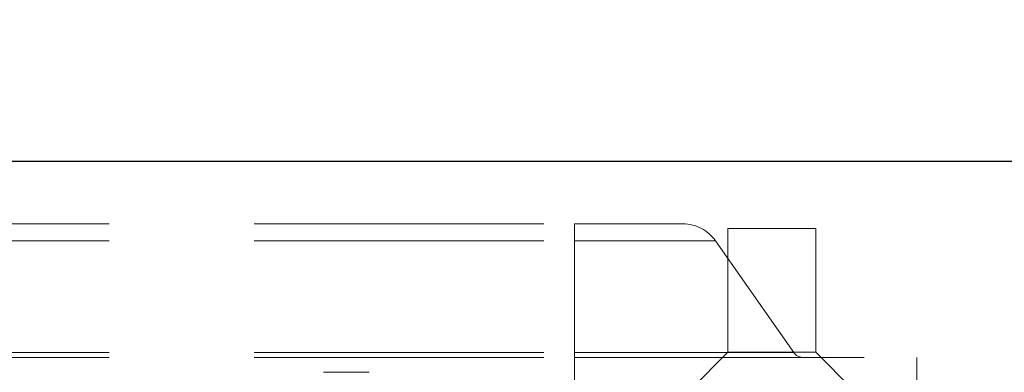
# Model space of a CAD drawing. Header units: millimetres. Extents: x 8 to 290, y 2 to 202.
# Tile 102 of 104: x 235.74 to 240.05, y 176.09 to 177.63. Entities that reach past the tile are written whole.
import ezdxf

# ---------------------------------------------------------------- set-up
doc = ezdxf.new("R2010")
doc.units = ezdxf.units.MM
doc.linetypes.add('HIDDEN', pattern=[1.905, 1.27, -0.635])
doc.styles.add('SLDTEXTSTYLE2', font='TXT', dxfattribs={"width": 0.605})
doc.dimstyles.new('SLDDIMSTYLE2', dxfattribs={"dimtxt": 2.568319, "dimasz": 3, "dimexe": 0, "dimexo": 0.0625, "dimgap": 0.64208, "dimtad": 1, "dimlfac": 20, "dimrnd": 1e-09, "dimzin": 12, "dimdsep": 46, "dimtxsty": 'SLDTEXTSTYLE2', "dimsah": 1, "dimcen": 0.09, "dimadec": 0, "dimazin": 3, "dimtfac": 1, "dimtofl": 0, "dimtmove": 0, "dimatfit": 3, "dimfxl": 1, "dimfrac": 2, "dimtolj": 1, "dimtzin": 12, "dimarcsym": 0})

# ---------------------------------------------------------------- blocks, each defined once
blk = doc.blocks.new('_D_9')
at = {"color": 7, "linetype": 'Continuous', "lineweight": 0}
for p, q in [((194.5173, 178.0108), (194.5173, 181.462)), ((244.2173, 178.0108), (244.2173, 181.462)), ((194.5173, 180.462), (244.2173, 180.462))]:
    blk.add_line(p, q, dxfattribs=at)
at = {"color": 7, "linetype": 'Continuous', "lineweight": 18}
for points in [[(194.5173, 180.462), (197.5173, 179.712), (197.5173, 181.212)], [(244.2173, 180.462), (241.2173, 181.212), (241.2173, 179.712)]]:
    blk.add_solid(points, dxfattribs=at)
at = {"color": 7, "linetype": 'Continuous', "lineweight": 18, "insert": (216.4275, 183.8727), "char_height": 2.64583, "attachment_point": 1, "style": 'SLDTEXTSTYLE2'}
blk.add_mtext('994', dxfattribs=at)

msp = doc.modelspace()

# ---------------------------------------------------------------- linework, layer by layer
at = {"color": 7, "linetype": 'Continuous', "lineweight": 25}
msp.add_line((194.51728, 177.01084), (244.21728, 177.01084), dxfattribs=at)
at = {"color": 7, "linetype": 'HIDDEN', "lineweight": 18}
for p, q in [((200.56728, 176.73584), (238.16728, 176.73584)), ((238.16728, 176.66121), (238.16728, 176.73584)), ((238.16728, 176.73584), (238.16728, 176.66121)), ((238.16728, 176.73584), (238.64228, 176.73584)), ((238.16728, 176.73584), (238.16728, 176.66121)), ((238.16728, 176.66121), (238.16728, 176.73584)), ((239.22478, 176.71584), (238.83978, 176.71584)), ((238.83978, 176.71584), (238.83978, 176.17334)), ((239.22478, 176.17334), (239.22478, 176.71584)), ((200.56728, 176.66121), (238.16728, 176.66121)), ((238.16728, 176.66121), (238.16728, 176.17216)), ((238.16728, 176.66121), (238.78563, 176.66121)), ((238.16728, 176.66121), (238.78563, 176.66121)), ((239.12807, 176.17216), (238.78563, 176.66121)), ((200.56728, 176.17216), (238.16728, 176.17216)), ((200.56728, 176.15084), (238.16728, 176.15084)), ((238.16728, 176.15084), (238.16728, 176.17216)), ((238.16728, 176.17216), (238.16728, 176.15084)), ((238.16728, 176.17216), (239.12583, 176.17216)), ((238.16728, 176.17216), (238.16728, 176.15084)), ((238.16728, 176.15084), (238.16728, 176.17216)), ((238.16728, 176.17216), (239.12583, 176.17216)), ((238.16728, 176.15084), (238.16728, 176.01084)), ((238.16728, 176.15084), (239.66728, 176.15084)), ((238.83978, 176.17334), (238.67728, 176.01084)), ((239.22478, 176.17334), (238.83978, 176.17334)), ((239.38728, 176.01084), (239.22478, 176.17334)), ((239.66728, 176.01084), (239.66728, 176.15084)), ((237.26728, 176.08584), (237.06728, 176.08584))]:
    msp.add_line(p, q, dxfattribs=at)
for centre, radius, start, end in [((238.64228, 176.56084), 0.175, 35, 90), ((239.16903, 176.20084), 0.05, 215, 270)]:
    msp.add_arc(centre, radius, start, end, dxfattribs=at)

# ---------------------------------------------------------------- dimensions: what is measured, and where the dimension line sits
at = {"color": 7, "linetype": 'Continuous', "lineweight": 18}
dim = msp.add_linear_dim(base=(244.21728, 180.46204), p1=(194.51728, 177.01084), p2=(244.21728, 177.01084), dimstyle='SLDDIMSTYLE2', dxfattribs=at)
dim.commit()
dim.dimension.update_dxf_attribs({"geometry": '_D_9', "text_midpoint": (219.36728, 180.46204), "dimtype": 160})

doc.saveas('drawing.dxf')
